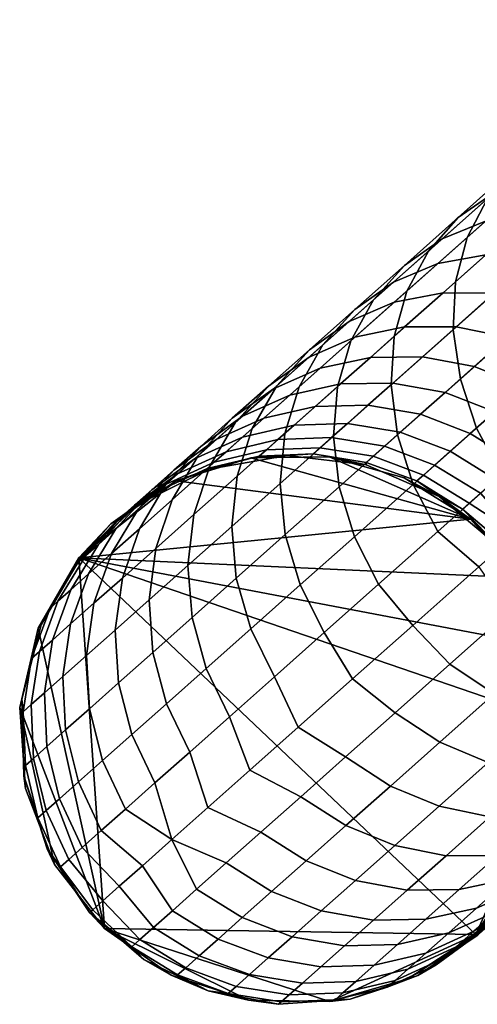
# Model space of a CAD drawing. Header units: millimetres. Extents: x -684 to 683, y -684 to 683.
# Tile 16 of 256: x -435 to -419, y -498 to -462. Entities that reach past the tile are written whole.
import ezdxf

# ---------------------------------------------------------------- set-up
doc = ezdxf.new("R2010")
doc.units = ezdxf.units.MM
doc.header["$MEASUREMENT"] = 0
doc.layers.add('Default', color=7, linetype='Continuous', true_color=0x000000)

# ---------------------------------------------------------------- blocks, each defined once
blk = doc.blocks.new('sklo zahlé 06')
at = {"layer": 'Default', "color": 9, "true_color": 0xbfbfbf}
mesh = blk.add_polyface(dxfattribs=at)
corners = [(-200.019, 43.494, 207.01), (-202.69, 42.218, 207.01), (-207.055, 34.785, 207.011), (-206.369, 37.664, 207.011), (-197.092, 43.932, 207.009), (-198.791, 24.078, 207.013), (-204.538, 40.548, -101.99), (-206.093, 38.23, -101.99), (-206.369, 37.664, 207.011), (-204.87, 40.216, 207.01), (-206.946, 35.573, -101.989), (-207.055, 34.785, 207.011), (-206.868, 31.831, 207.012), (-207.05, 32.964, -101.989), (-200.763, 32.52, -138.982), (-202.429, 32.808, -133.864), (-202.995, 34.886, -131.417), (-201.272, 34.588, -137.112), (-203.846, 33.053, -128.67), (-204.412, 35.131, -125.636), (-205.009, 33.255, -123.411), (-205.917, 33.413, -118.101), (-205.518, 35.323, -119.785), (-206.567, 33.526, -112.752), (-206.958, 33.594, -107.377), (-206.787, 35.544, -107.944), (-206.311, 35.461, -113.882), (-206.946, 35.573, -101.989), (-207.05, 32.964, -101.989), (-199.253, 38.123, -138.791), (-197.352, 37.794, -143.793), (-198.188, 36.034, -144.011), (-200.1, 36.365, -138.982), (-198.102, 39.679, -138.48), (-196.217, 39.353, -143.44), (-200.911, 38.409, -133.7), (-201.766, 36.653, -133.865), (-199.745, 39.963, -133.432), (-202.32, 38.653, -128.532), (-203.183, 36.898, -128.67), (-203.478, 38.854, -123.301), (-204.346, 37.1, -123.412), (-204.381, 39.011, -118.018), (-205.254, 37.258, -118.101), (-205.028, 39.123, -112.697), (-205.904, 37.371, -112.752), (-205.416, 39.191, -107.35), (-206.295, 37.439, -107.377), (-199.247, 34.238, -142.704), (-201.272, 34.588, -137.112), (-196.928, 33.837, -148.176), (-196.036, 35.662, -148.938), (-202.995, 34.886, -131.417), (-204.412, 35.131, -125.636), (-205.518, 35.323, -119.785), (-206.311, 35.461, -113.882), (-206.787, 35.544, -107.944), (-206.946, 35.573, -101.989), (-206.093, 38.23, -101.99)]
mesh.append_faces([[corners[k] for k in face] for face in [(0, 1, 2, 2), (3, 2, 1, 1), (4, 0, 2, 2), (5, 4, 2, 2), (6, 7, 8, 9), (7, 10, 11, 8), (12, 11, 10, 13), (14, 15, 16, 17), (16, 15, 18, 18), (19, 16, 18, 20), (20, 21, 22, 19), (23, 24, 25, 26), (21, 23, 26, 22), (24, 27, 25, 25), (27, 24, 28, 28), (29, 30, 31, 32), (33, 34, 30, 29), (35, 29, 32, 36), (37, 33, 29, 35), (38, 35, 36, 39), (40, 38, 39, 41), (42, 40, 41, 43), (44, 42, 43, 45), (46, 44, 45, 47), (48, 49, 32, 31), (50, 48, 31, 51), (52, 53, 41, 39), (54, 55, 45, 43), (55, 56, 47, 45), (53, 54, 43, 41), (49, 52, 36, 32), (57, 47, 56, 56), (39, 36, 52, 52), (58, 46, 47, 47), (58, 47, 57, 57)]], dxfattribs={"color": 9})
mesh = blk.add_polyface(dxfattribs=at)
corners = [(-202.69, 42.218, 207.01), (-204.87, 40.216, 207.01), (-206.369, 37.664, 207.011), (-197.092, 43.903, 52.509), (-197.092, 43.874, -101.991), (-199.855, 43.484, -101.991), (-202.404, 42.346, -101.99), (-202.69, 42.218, 207.01), (-200.019, 43.494, 207.01), (-204.538, 40.548, -101.99), (-204.87, 40.216, 207.01), (-197.092, 43.932, 207.009), (-198.315, 41.254, -133.071), (-196.691, 40.973, -138.061), (-198.102, 39.679, -138.48), (-199.745, 39.963, -133.432), (-201.143, 40.205, -128.308), (-200.911, 38.409, -133.7), (-202.32, 38.653, -128.532), (-199.696, 41.493, -128.006), (-198.037, 42.469, -127.638), (-196.675, 42.233, -132.631), (-202.291, 40.404, -123.121), (-203.478, 38.854, -123.301), (-200.831, 41.69, -122.879), (-199.155, 42.663, -122.583), (-197.327, 43.286, -122.246), (-196.227, 43.095, -127.218), (-203.186, 40.559, -117.883), (-204.381, 39.011, -118.018), (-201.717, 41.843, -117.701), (-200.028, 42.814, -117.479), (-198.186, 43.434, -117.225), (-203.828, 40.671, -112.607), (-205.028, 39.123, -112.697), (-202.35, 41.954, -112.485), (-200.653, 42.923, -112.337), (-198.8, 43.541, -112.167), (-196.864, 43.785, -111.983), (-196.26, 43.68, -116.95), (-204.213, 40.738, -107.305), (-205.416, 39.191, -107.35), (-202.731, 42.02, -107.244), (-201.029, 42.989, -107.17), (-199.17, 43.606, -107.085), (-197.227, 43.849, -106.993), (-204.538, 40.548, -101.99), (-206.093, 38.23, -101.99), (-202.404, 42.346, -101.99), (-199.855, 43.484, -101.991), (-197.092, 43.874, -101.991)]
mesh.append_faces([[corners[k] for k in face] for face in [(0, 1, 2, 2), (3, 4, 5, 5), (5, 6, 7, 8), (6, 9, 10, 7), (11, 3, 8, 8), (8, 3, 5, 5), (12, 13, 14, 15), (16, 15, 17, 18), (19, 12, 15, 16), (20, 21, 12, 19), (22, 16, 18, 23), (24, 19, 16, 22), (25, 20, 19, 24), (26, 27, 20, 25), (28, 22, 23, 29), (30, 24, 22, 28), (31, 25, 24, 30), (32, 26, 25, 31), (33, 28, 29, 34), (35, 30, 28, 33), (36, 31, 30, 35), (37, 32, 31, 36), (38, 39, 32, 37), (40, 33, 34, 41), (42, 35, 33, 40), (43, 36, 35, 42), (44, 37, 36, 43), (45, 38, 37, 44), (46, 40, 41, 41), (41, 47, 46, 46), (42, 40, 46, 48), (48, 43, 42, 42), (44, 43, 49, 49), (48, 49, 43, 43), (49, 50, 45, 44)]], dxfattribs={"color": 9})
mesh = blk.add_polyface(dxfattribs=at)
corners = [(-193.193, 24.723, 207.013), (-190.757, 26.195, 207.013), (-198.791, 24.078, 207.013), (-188.834, 28.293, 207.012), (-197.092, 43.932, 207.009), (-191.325, 25.704, -101.987), (-189.407, 27.475, -101.987), (-188.834, 28.293, 207.012), (-190.757, 26.195, 207.013), (-193.636, 24.49, -101.987), (-193.193, 24.723, 207.013), (-191.044, 27.183, -157.672), (-188.241, 26.698, -162.164), (-187.479, 25.03, -161.473), (-190.25, 25.508, -157.033), (-191.531, 29.021, -158.148), (-188.704, 28.533, -162.677), (-191.693, 30.952, -158.441), (-188.852, 30.462, -162.994), (-192.803, 25.949, -152.46), (-189.18, 24.062, -156.253), (-191.697, 24.497, -151.746), (-193.626, 27.629, -153.047), (-194.135, 29.471, -153.483), (-194.311, 31.405, -153.751), (-195.131, 26.351, -147.766), (-193.992, 24.893, -147.118), (-195.981, 28.036, -148.298), (-196.511, 29.881, -148.694), (-196.699, 31.817, -148.937), (-196.061, 25.251, -142.381), (-192.609, 23.717, -146.378), (-194.644, 24.069, -141.72), (-197.23, 26.714, -142.962), (-198.105, 28.403, -143.438), (-197.899, 25.569, -137.548), (-196.452, 24.382, -136.965), (-191.241, 24.424, -120.412), (-190.24, 24.251, -124.935), (-188.581, 25.226, -124.567), (-189.565, 25.397, -120.117), (-190.334, 25.53, -115.623), (-188.106, 26.683, -119.874), (-188.864, 26.815, -115.44), (-192.022, 24.56, -115.845), (-190.884, 25.626, -111.096), (-189.407, 26.909, -110.974), (-192.582, 24.657, -111.244), (-194.434, 24.038, -111.413), (-193.865, 23.939, -116.098), (-191.215, 25.684, -106.547), (-189.733, 26.966, -106.486), (-192.918, 24.716, -106.621), (-194.776, 24.098, -106.706), (-189.407, 27.475, -101.987), (-188.53, 28.513, -106.441), (-191.325, 25.704, -101.987), (-193.636, 24.49, -101.987), (-191.43, 32.887, -158.699), (-188.268, 32.34, -163.719), (-196.928, 33.837, -148.176), (-194.319, 33.386, -153.514)]
mesh.append_faces([[corners[k] for k in face] for face in [(0, 1, 2, 2), (3, 4, 1, 1), (5, 6, 7, 8), (9, 5, 8, 10), (11, 12, 13, 14), (15, 16, 12, 11), (17, 18, 16, 15), (19, 14, 20, 21), (22, 11, 14, 19), (23, 15, 11, 22), (24, 17, 15, 23), (25, 19, 21, 26), (27, 22, 19, 25), (28, 23, 22, 27), (29, 24, 23, 28), (30, 26, 31, 32), (33, 25, 26, 30), (34, 27, 25, 33), (35, 30, 32, 36), (37, 38, 39, 40), (41, 40, 42, 43), (44, 37, 40, 41), (45, 41, 43, 46), (47, 44, 41, 45), (48, 49, 44, 47), (50, 45, 46, 51), (52, 47, 45, 50), (53, 48, 47, 52), (54, 51, 55, 55), (52, 50, 56, 57), (57, 53, 52, 52), (50, 51, 54, 56), (18, 17, 58, 59), (24, 29, 60, 61), (17, 24, 61, 58)]], dxfattribs={"color": 9})
mesh = blk.add_polyface(dxfattribs=at)
corners = [(-198.791, 24.078, 207.013), (-190.757, 26.195, 207.013), (-197.092, 43.932, 207.009), (-187.096, 33.653, 207.011), (-192.685, 42.909, 207.01), (-190.335, 41.304, 207.01), (-188.834, 28.293, 207.012), (-187.579, 30.848, 207.012), (-187.92, 37.858, -101.989), (-189.444, 40.316, -101.99), (-190.335, 41.304, 207.01), (-188.531, 39.101, 207.01), (-191.607, 42.235, -101.99), (-192.685, 42.909, 207.01), (-190.23, 36.563, -158.149), (-187.404, 36.075, -162.679), (-188.189, 34.307, -162.995), (-191.03, 34.797, -158.441), (-192.835, 37.013, -153.484), (-193.648, 35.25, -153.752), (-191.738, 38.579, -153.049), (-189.156, 38.132, -157.674), (-190.4, 39.886, -152.463), (-187.847, 39.445, -157.035), (-195.21, 37.424, -148.695), (-196.036, 35.662, -148.938), (-194.093, 38.986, -148.3), (-192.728, 40.288, -147.769), (-191.167, 41.281, -147.121), (-188.871, 40.884, -151.749), (-189.47, 41.926, -146.382), (-187.212, 41.536, -150.934), (-197.352, 37.794, -143.793), (-198.188, 36.034, -144.011), (-196.217, 39.353, -143.44), (-194.827, 40.651, -142.964), (-193.236, 41.639, -142.385), (-191.505, 42.278, -141.723), (-196.691, 40.973, -138.061), (-198.102, 39.679, -138.48), (-195.073, 41.956, -137.551), (-193.312, 42.59, -136.969), (-196.675, 42.233, -132.631), (-198.315, 41.254, -133.071), (-189.197, 40.947, -115.848), (-188.416, 40.812, -120.415), (-189.93, 42.01, -120.753), (-190.725, 42.148, -116.102), (-189.756, 41.044, -111.247), (-191.294, 42.247, -111.417), (-190.092, 41.103, -106.624), (-191.637, 42.307, -106.709), (-188.812, 39.621, -106.55), (-188.481, 39.563, -111.098), (-191.43, 32.887, -158.699), (-194.319, 33.386, -153.514), (-188.268, 32.34, -163.719), (-196.928, 33.837, -148.176), (-191.607, 42.235, -101.99), (-189.444, 40.316, -101.99)]
mesh.append_faces([[corners[k] for k in face] for face in [(0, 1, 2, 2), (2, 3, 4, 4), (3, 5, 4, 4), (2, 6, 7, 7), (2, 7, 3, 3), (8, 9, 10, 11), (9, 12, 13, 10), (14, 15, 16, 17), (18, 14, 17, 19), (20, 21, 14, 18), (22, 23, 21, 20), (24, 18, 19, 25), (26, 20, 18, 24), (27, 22, 20, 26), (28, 29, 22, 27), (30, 31, 29, 28), (32, 24, 25, 33), (34, 26, 24, 32), (35, 27, 26, 34), (36, 28, 27, 35), (37, 30, 28, 36), (38, 35, 34, 39), (40, 36, 35, 38), (41, 37, 36, 40), (42, 40, 38, 43), (44, 45, 46, 47), (48, 44, 47, 49), (50, 48, 49, 51), (52, 53, 48, 50), (54, 55, 19, 17), (56, 54, 17, 16), (25, 19, 55, 57), (50, 51, 58, 58), (50, 59, 52, 52), (58, 59, 50, 50)]], dxfattribs={"color": 9})
mesh = blk.add_polyface(dxfattribs=at)
corners = [(-197.092, 43.932, 207.009), (-192.685, 42.909, 207.01), (-195.393, 43.787, 207.009), (-191.607, 42.235, -101.99), (-194.23, 43.455, -101.99), (-195.393, 43.787, 207.009), (-192.685, 42.909, 207.01), (-197.092, 43.874, -101.991), (-197.092, 43.903, 52.509), (-197.092, 43.932, 207.009), (-189.7, 42.544, -141.005), (-187.702, 42.199, -145.58), (-189.47, 41.926, -146.382), (-191.505, 42.278, -141.723), (-191.475, 42.851, -136.337), (-193.312, 42.59, -136.969), (-189.632, 42.729, -135.679), (-187.891, 42.428, -140.259), (-194.887, 42.863, -132.13), (-195.073, 41.956, -137.551), (-196.675, 42.233, -132.631), (-193.022, 43.119, -131.585), (-191.149, 42.991, -131.019), (-189.342, 42.485, -130.452), (-187.855, 42.227, -135.022), (-196.227, 43.095, -127.218), (-198.037, 42.469, -127.638), (-194.337, 43.347, -126.763), (-192.439, 43.214, -126.288), (-190.607, 42.704, -125.814), (-188.911, 41.834, -125.358), (-187.67, 41.619, -129.908), (-195.417, 43.534, -121.88), (-197.327, 43.286, -122.246), (-193.499, 43.398, -121.5), (-191.646, 42.884, -121.119), (-189.93, 42.01, -120.753), (-196.26, 43.68, -116.95), (-198.186, 43.434, -117.225), (-194.326, 43.542, -116.664), (-192.457, 43.024, -116.377), (-190.725, 42.148, -116.102), (-194.918, 43.645, -111.792), (-196.864, 43.785, -111.983), (-193.038, 43.125, -111.601), (-191.294, 42.247, -111.417), (-195.274, 43.707, -106.897), (-197.227, 43.849, -106.993), (-193.386, 43.186, -106.801), (-191.637, 42.307, -106.709), (-197.092, 43.874, -101.991), (-194.23, 43.455, -101.99), (-191.607, 42.235, -101.99)]
mesh.append_faces([[corners[k] for k in face] for face in [(0, 1, 2, 2), (3, 4, 5, 6), (5, 4, 7, 7), (7, 8, 5, 5), (8, 9, 5, 5), (10, 11, 12, 13), (14, 10, 13, 15), (16, 17, 10, 14), (18, 15, 19, 20), (21, 14, 15, 18), (22, 16, 14, 21), (23, 24, 16, 22), (25, 18, 20, 26), (27, 21, 18, 25), (28, 22, 21, 27), (29, 23, 22, 28), (30, 31, 23, 29), (32, 27, 25, 33), (34, 28, 27, 32), (35, 29, 28, 34), (36, 30, 29, 35), (37, 32, 33, 38), (39, 34, 32, 37), (40, 35, 34, 39), (41, 36, 35, 40), (42, 39, 37, 43), (44, 40, 39, 42), (45, 41, 40, 44), (46, 42, 43, 47), (48, 44, 42, 46), (49, 45, 44, 48), (50, 46, 47, 47), (49, 48, 51, 52), (48, 46, 51, 51), (50, 51, 46, 46)]], dxfattribs={"color": 9})
mesh = blk.add_polyface(dxfattribs=at)
corners = [(-183.623, 39.978, -160.633), (-180.683, 39.47, -164.869), (-182.094, 38.451, -165.772), (-185.076, 38.966, -161.475), (-187.847, 39.445, -157.035), (-186.353, 37.648, -162.166), (-189.156, 38.132, -157.674), (-186.355, 40.449, -156.256), (-184.736, 41.108, -155.368), (-182.05, 40.644, -159.673), (-183.054, 41.396, -154.403), (-180.416, 40.94, -158.631), (-188.871, 40.884, -151.749), (-190.4, 39.886, -152.463), (-187.212, 41.536, -150.934), (-185.485, 41.816, -150.05), (-183.756, 41.713, -149.13), (-181.372, 41.301, -153.4), (-187.702, 42.199, -145.58), (-189.47, 41.926, -146.382), (-185.931, 42.089, -144.746), (-184.226, 41.6, -143.912), (-182.094, 41.231, -148.21), (-187.891, 42.428, -140.259), (-189.7, 42.544, -141.005), (-186.148, 41.932, -139.512), (-184.537, 41.077, -138.794), (-182.651, 40.751, -143.109), (-183.119, 39.895, -138.132), (-181.268, 39.575, -142.37), (-187.855, 42.227, -135.022), (-189.632, 42.729, -135.679), (-186.211, 41.366, -134.39), (-184.764, 40.179, -133.807), (-183.569, 38.711, -133.296), (-181.951, 38.432, -137.552), (-187.67, 41.619, -129.908), (-189.342, 42.485, -130.452), (-186.196, 40.427, -129.406), (-184.979, 38.955, -128.965), (-187.415, 40.638, -124.938), (-188.911, 41.834, -125.358), (-186.178, 39.163, -124.57), (-185.246, 37.465, -124.267), (-184.063, 37.26, -128.604), (-188.416, 40.812, -120.415), (-189.93, 42.01, -120.753), (-187.162, 39.334, -120.119), (-186.218, 37.633, -119.876), (-187.931, 39.467, -115.625), (-189.197, 40.947, -115.848), (-186.976, 37.765, -115.442), (-188.481, 39.563, -111.098), (-189.756, 41.044, -111.247), (-187.519, 37.859, -110.976), (-187.845, 37.916, -106.488), (-188.812, 39.621, -106.55), (-189.444, 40.316, -101.99), (-187.92, 37.858, -101.989)]
mesh.append_faces([[corners[k] for k in face] for face in [(0, 1, 2, 3), (4, 3, 5, 6), (7, 0, 3, 4), (8, 9, 0, 7), (10, 11, 9, 8), (12, 7, 4, 13), (14, 8, 7, 12), (15, 10, 8, 14), (16, 17, 10, 15), (18, 15, 14, 19), (20, 16, 15, 18), (21, 22, 16, 20), (23, 20, 18, 24), (25, 21, 20, 23), (26, 27, 21, 25), (28, 29, 27, 26), (30, 25, 23, 31), (32, 26, 25, 30), (33, 28, 26, 32), (34, 35, 28, 33), (36, 32, 30, 37), (38, 33, 32, 36), (39, 34, 33, 38), (40, 38, 36, 41), (42, 39, 38, 40), (43, 44, 39, 42), (45, 40, 41, 46), (47, 42, 40, 45), (48, 43, 42, 47), (49, 47, 45, 50), (51, 48, 47, 49), (52, 49, 50, 53), (54, 51, 49, 52), (55, 54, 52, 56), (55, 56, 57, 58)]], dxfattribs={"color": 9})
mesh = blk.add_polyface(dxfattribs=at)
corners = [(-181.111, 34.988, -171.289), (-177.659, 34.393, -175.349), (-178.394, 32.615, -175.731), (-181.863, 33.214, -171.65), (-180.113, 36.571, -170.703), (-176.691, 35.98, -174.729), (-178.908, 37.901, -169.915), (-175.525, 37.317, -173.894), (-183.336, 37.127, -166.512), (-184.361, 35.55, -167.062), (-182.094, 38.451, -165.772), (-180.683, 39.47, -164.869), (-177.542, 38.928, -168.953), (-179.158, 40.145, -163.839), (-176.068, 39.611, -167.857), (-182.05, 40.644, -159.673), (-183.623, 39.978, -160.633), (-180.416, 40.94, -158.631), (-177.576, 40.45, -162.722), (-178.785, 40.854, -157.547), (-176, 40.373, -161.56), (-181.372, 41.301, -153.4), (-183.054, 41.396, -154.403), (-179.756, 40.828, -152.397), (-177.219, 40.389, -156.463), (-178.267, 39.994, -151.433), (-175.778, 39.564, -155.421), (-182.094, 41.231, -148.21), (-183.756, 41.713, -149.13), (-180.56, 40.39, -147.326), (-179.214, 39.22, -146.51), (-176.963, 38.831, -150.544), (-178.109, 37.768, -145.796), (-175.893, 37.385, -149.764), (-182.651, 40.751, -143.109), (-184.226, 41.6, -143.912), (-181.268, 39.575, -142.37), (-180.13, 38.117, -141.722), (-179.279, 36.433, -141.19), (-177.285, 36.088, -145.209), (-178.75, 34.587, -140.794), (-176.776, 34.246, -144.773), (-178.562, 32.651, -140.551), (-176.6, 32.312, -144.505), (-181.951, 38.432, -137.552), (-183.119, 39.895, -138.132), (-181.076, 36.743, -137.076), (-180.529, 34.895, -136.722), (-180.329, 32.957, -136.504), (-182.672, 37.019, -132.877), (-183.569, 38.711, -133.296), (-182.109, 35.168, -132.565), (-181.899, 33.228, -132.373), (-177.244, 30.437, -177.635), (-181.165, 31.114, -173.201), (-178.091, 30.59, -141.794), (-180.486, 31.004, -136.43), (-182.53, 31.357, -130.918), (-183.268, 33.465, -128.17)]
mesh.append_faces([[corners[k] for k in face] for face in [(0, 1, 2, 3), (4, 5, 1, 0), (6, 7, 5, 4), (8, 4, 0, 9), (10, 6, 4, 8), (11, 12, 6, 10), (13, 14, 12, 11), (15, 13, 11, 16), (17, 18, 13, 15), (19, 20, 18, 17), (21, 19, 17, 22), (23, 24, 19, 21), (25, 26, 24, 23), (27, 23, 21, 28), (29, 25, 23, 27), (30, 31, 25, 29), (32, 33, 31, 30), (34, 29, 27, 35), (36, 30, 29, 34), (37, 32, 30, 36), (38, 39, 32, 37), (40, 41, 39, 38), (42, 43, 41, 40), (44, 37, 36, 45), (46, 38, 37, 44), (47, 40, 38, 46), (48, 42, 40, 47), (49, 46, 44, 50), (51, 47, 46, 49), (52, 48, 47, 51), (53, 54, 3, 2), (55, 43, 42, 42), (42, 48, 56, 55), (48, 52, 57, 56), (58, 57, 52, 52)]], dxfattribs={"color": 9})
mesh = blk.add_polyface(dxfattribs=at)
corners = [(-188.531, 39.101, 207.01), (-190.335, 41.304, 207.01), (-187.096, 33.653, 207.011), (-187.422, 36.48, 207.011), (-187.579, 30.848, 207.012), (-187.237, 32.174, -101.988), (-187.096, 33.653, 207.011), (-187.163, 35.066, -101.989), (-187.92, 37.858, -101.989), (-188.531, 39.101, 207.01), (-187.422, 36.48, 207.011), (-184.361, 35.55, -167.062), (-181.111, 34.988, -171.289), (-181.863, 33.214, -171.65), (-185.13, 33.779, -167.401), (-187.404, 36.075, -162.679), (-188.189, 34.307, -162.995), (-186.353, 37.648, -162.166), (-183.336, 37.127, -166.512), (-185.076, 38.966, -161.475), (-182.094, 38.451, -165.772), (-189.156, 38.132, -157.674), (-190.23, 36.563, -158.149), (-184.063, 37.26, -128.604), (-182.672, 37.019, -132.877), (-183.569, 38.711, -133.296), (-184.979, 38.955, -128.965), (-183.486, 35.406, -128.336), (-182.109, 35.168, -132.565), (-183.268, 33.465, -128.17), (-181.899, 33.228, -132.373), (-184.657, 35.609, -124.042), (-185.246, 37.465, -124.267), (-184.431, 33.666, -123.904), (-185.619, 35.775, -119.696), (-186.218, 37.633, -119.876), (-185.387, 33.832, -119.584), (-186.369, 35.906, -115.307), (-186.976, 37.765, -115.442), (-186.133, 33.961, -115.223), (-186.906, 35.999, -110.885), (-187.519, 37.859, -110.976), (-186.667, 34.054, -110.829), (-187.229, 36.056, -106.443), (-187.845, 37.916, -106.488), (-186.988, 34.11, -106.414), (-181.165, 31.114, -173.201), (-184.843, 31.749, -168.557), (-188.268, 32.34, -163.719), (-187.92, 37.858, -101.989), (-187.163, 35.066, -101.989), (-184.215, 31.649, -125.282), (-182.53, 31.357, -130.918), (-185.533, 31.877, -119.546), (-186.478, 32.041, -113.736), (-187.237, 32.174, -101.988), (-187.047, 32.141, -107.875)]
mesh.append_faces([[corners[k] for k in face] for face in [(0, 1, 2, 2), (2, 3, 0, 0), (4, 5, 6, 6), (7, 8, 9, 10), (7, 10, 6, 6), (5, 7, 6, 6), (11, 12, 13, 14), (15, 11, 14, 16), (17, 18, 11, 15), (19, 20, 18, 17), (21, 17, 15, 22), (23, 24, 25, 26), (27, 28, 24, 23), (29, 30, 28, 27), (31, 27, 23, 32), (33, 29, 27, 31), (34, 31, 32, 35), (36, 33, 31, 34), (37, 34, 35, 38), (39, 36, 34, 37), (40, 37, 38, 41), (42, 39, 37, 40), (43, 40, 41, 44), (45, 42, 40, 43), (46, 47, 14, 13), (47, 48, 16, 14), (49, 50, 43, 44), (50, 45, 43, 43), (51, 52, 29, 33), (33, 36, 53, 51), (54, 39, 42, 42), (36, 39, 54, 53), (55, 56, 45, 45), (56, 54, 42, 45), (50, 55, 45, 45)]], dxfattribs={"color": 9})
mesh = blk.add_polyface(dxfattribs=at)
corners = [(-174.016, 33.764, -179.232), (-170.189, 33.103, -182.929), (-170.885, 31.319, -183.35), (-174.731, 31.983, -179.634), (-173.078, 35.356, -178.579), (-169.284, 34.701, -182.245), (-171.954, 36.7, -177.7), (-168.203, 36.053, -181.324), (-177.659, 34.393, -175.349), (-178.394, 32.615, -175.731), (-176.691, 35.98, -174.729), (-175.525, 37.317, -173.894), (-174.207, 38.352, -172.876), (-170.687, 37.744, -176.629), (-172.788, 39.045, -171.715), (-169.325, 38.447, -175.406), (-171.322, 39.37, -170.456), (-167.921, 38.783, -174.08), (-177.542, 38.928, -168.953), (-178.908, 37.901, -169.915), (-176.068, 39.611, -167.857), (-174.543, 39.926, -166.667), (-173.024, 39.859, -165.429), (-169.864, 39.314, -169.146), (-171.57, 39.414, -164.191), (-168.473, 38.879, -167.835), (-177.576, 40.45, -162.722), (-179.158, 40.145, -163.839), (-176, 40.373, -161.56), (-174.488, 39.918, -160.398), (-173.1, 39.101, -159.28), (-170.238, 38.607, -163.001), (-171.888, 37.955, -158.25), (-169.078, 37.47, -161.904), (-170.9, 36.523, -157.347), (-168.135, 36.045, -160.943), (-177.219, 40.389, -156.463), (-178.785, 40.854, -157.547), (-175.778, 39.564, -155.421), (-174.519, 38.409, -154.46), (-173.488, 36.97, -153.618), (-172.727, 35.301, -152.927), (-170.173, 34.86, -156.606), (-172.263, 33.466, -152.413), (-169.736, 33.03, -156.055), (-172.116, 31.537, -152.096), (-169.604, 31.104, -155.716), (-176.963, 38.831, -150.544), (-178.267, 39.994, -151.433), (-175.893, 37.385, -149.764), (-175.099, 35.71, -149.125), (-174.612, 33.872, -148.649), (-174.45, 31.941, -148.356), (-177.285, 36.088, -145.209), (-178.109, 37.768, -145.796), (-176.776, 34.246, -144.773), (-176.6, 32.312, -144.505)]
mesh.append_faces([[corners[k] for k in face] for face in [(0, 1, 2, 3), (4, 5, 1, 0), (6, 7, 5, 4), (8, 0, 3, 9), (10, 4, 0, 8), (11, 6, 4, 10), (12, 13, 6, 11), (14, 15, 13, 12), (16, 17, 15, 14), (18, 12, 11, 19), (20, 14, 12, 18), (21, 16, 14, 20), (22, 23, 16, 21), (24, 25, 23, 22), (26, 21, 20, 27), (28, 22, 21, 26), (29, 24, 22, 28), (30, 31, 24, 29), (32, 33, 31, 30), (34, 35, 33, 32), (36, 29, 28, 37), (38, 30, 29, 36), (39, 32, 30, 38), (40, 34, 32, 39), (41, 42, 34, 40), (43, 44, 42, 41), (45, 46, 44, 43), (47, 39, 38, 48), (49, 40, 39, 47), (50, 41, 40, 49), (51, 43, 41, 50), (52, 45, 43, 51), (53, 50, 49, 54), (55, 51, 50, 53), (56, 52, 51, 55)]], dxfattribs={"color": 9})
mesh = blk.add_polyface(dxfattribs=at)
corners = [(-206.868, 31.831, 207.012), (-205.825, 29.061, 207.012), (-207.055, 34.785, 207.011), (-204.017, 26.718, 207.013), (-201.601, 25.007, 207.013), (-198.791, 24.078, 207.013), (-206.868, 31.831, 207.012), (-207.05, 32.964, -101.989), (-206.476, 30.418, -101.988), (-205.825, 29.061, 207.012), (-205.262, 28.107, -101.988), (-203.491, 26.189, -101.987), (-201.284, 24.795, -101.987), (-201.601, 25.007, 207.013), (-204.017, 26.718, 207.013), (-203.62, 31.111, -128.531), (-202.211, 30.867, -133.698), (-201.633, 29.013, -133.43), (-203.031, 29.255, -128.306), (-203.846, 33.053, -128.67), (-202.429, 32.808, -133.864), (-203.234, 27.753, -122.876), (-202.099, 27.557, -128.004), (-200.862, 26.081, -127.635), (-201.981, 26.275, -122.58), (-204.179, 29.454, -123.119), (-204.778, 31.312, -123.3), (-205.009, 33.255, -123.411), (-204.119, 27.907, -117.698), (-202.854, 26.427, -117.476), (-205.074, 29.609, -117.881), (-205.681, 31.468, -118.017), (-205.917, 33.413, -118.101), (-203.479, 26.536, -112.334), (-201.325, 25.226, -117.222), (-201.94, 25.333, -112.164), (-204.753, 28.017, -112.482), (-205.716, 29.721, -112.605), (-206.328, 31.581, -112.696), (-206.567, 33.526, -112.752), (-203.854, 26.601, -107.167), (-202.31, 25.397, -107.082), (-205.134, 28.084, -107.241), (-206.101, 29.788, -107.303), (-206.717, 31.649, -107.348), (-206.958, 33.594, -107.377), (-203.491, 26.189, -101.987), (-205.262, 28.107, -101.988), (-201.284, 24.795, -101.987), (-206.476, 30.418, -101.988), (-207.05, 32.964, -101.989)]
mesh.append_faces([[corners[k] for k in face] for face in [(0, 1, 2, 2), (3, 2, 1, 1), (4, 5, 3, 3), (2, 3, 5, 5), (6, 7, 8, 8), (9, 8, 10, 10), (11, 12, 13, 14), (10, 11, 14, 9), (9, 6, 8, 8), (15, 16, 17, 18), (19, 20, 16, 15), (21, 22, 23, 24), (25, 18, 22, 21), (26, 15, 18, 25), (27, 19, 15, 26), (28, 21, 24, 29), (30, 25, 21, 28), (31, 26, 25, 30), (32, 27, 26, 31), (33, 29, 34, 35), (36, 28, 29, 33), (37, 30, 28, 36), (38, 31, 30, 37), (39, 32, 31, 38), (40, 33, 35, 41), (42, 36, 33, 40), (43, 37, 36, 42), (44, 38, 37, 43), (45, 39, 38, 44), (42, 40, 46, 47), (41, 46, 40, 40), (46, 41, 48, 48), (49, 44, 43, 43), (47, 49, 43, 42), (49, 50, 45, 44)]], dxfattribs={"color": 9})
mesh = blk.add_polyface(dxfattribs=at)
corners = [(-198.791, 24.048, 52.513), (-201.284, 24.795, -101.987), (-198.791, 24.019, -101.987), (-198.791, 24.078, 207.013), (-201.601, 25.007, 207.013), (-198.791, 24.048, 52.513), (-198.791, 24.019, -101.987), (-196.182, 23.915, -101.987), (-198.791, 24.078, 207.013), (-195.946, 23.998, 207.013), (-198.652, 30.251, -143.792), (-196.511, 29.881, -148.694), (-195.981, 28.036, -148.298), (-198.105, 28.403, -143.438), (-198.851, 32.189, -144.01), (-196.699, 31.817, -148.937), (-199.094, 27.037, -138.059), (-197.23, 26.714, -142.962), (-196.061, 25.251, -142.381), (-197.899, 25.569, -137.548), (-199.99, 28.729, -138.478), (-200.554, 30.58, -138.79), (-200.763, 32.52, -138.982), (-199.5, 25.846, -132.628), (-196.452, 24.382, -136.965), (-198.027, 24.654, -132.126), (-200.718, 27.318, -133.069), (-201.633, 29.013, -133.43), (-202.211, 30.867, -133.698), (-202.429, 32.808, -133.864), (-199.366, 24.886, -127.215), (-196.355, 23.788, -131.582), (-197.67, 24.016, -126.759), (-200.862, 26.081, -127.635), (-202.099, 27.557, -128.004), (-203.031, 29.255, -128.306), (-200.467, 25.077, -122.243), (-198.75, 24.203, -121.876), (-201.981, 26.275, -122.58), (-199.593, 24.35, -116.946), (-196.897, 23.689, -121.496), (-197.724, 23.832, -116.66), (-201.325, 25.226, -117.222), (-202.854, 26.427, -117.476), (-200.197, 24.455, -111.98), (-198.316, 23.935, -111.789), (-201.94, 25.333, -112.164), (-198.672, 23.998, -106.894), (-196.37, 23.795, -111.597), (-196.719, 23.856, -106.798), (-200.56, 24.518, -106.989), (-202.31, 25.397, -107.082), (-196.182, 23.915, -101.987), (-198.791, 24.019, -101.987), (-201.284, 24.795, -101.987), (-201.272, 34.588, -137.112), (-199.247, 34.238, -142.704), (-196.928, 33.837, -148.176)]
mesh.append_faces([[corners[k] for k in face] for face in [(0, 1, 2, 2), (0, 3, 4, 4), (4, 1, 0, 0), (5, 6, 7, 7), (8, 5, 9, 9), (10, 11, 12, 13), (14, 15, 11, 10), (16, 17, 18, 19), (20, 13, 17, 16), (21, 10, 13, 20), (22, 14, 10, 21), (23, 19, 24, 25), (26, 16, 19, 23), (27, 20, 16, 26), (28, 21, 20, 27), (29, 22, 21, 28), (30, 25, 31, 32), (33, 23, 25, 30), (34, 26, 23, 33), (35, 27, 26, 34), (36, 30, 32, 37), (38, 33, 30, 36), (39, 37, 40, 41), (42, 36, 37, 39), (43, 38, 36, 42), (44, 39, 41, 45), (46, 42, 39, 44), (47, 45, 48, 49), (50, 44, 45, 47), (51, 46, 44, 50), (47, 49, 52, 53), (50, 47, 53, 54), (14, 22, 55, 56), (15, 14, 56, 57), (50, 54, 51, 51)]], dxfattribs={"color": 9})
mesh = blk.add_polyface(dxfattribs=at)
corners = [(-195.946, 23.998, 207.013), (-193.193, 24.723, 207.013), (-198.791, 24.078, 207.013), (-196.182, 23.915, -101.987), (-193.636, 24.49, -101.987), (-193.193, 24.723, 207.013), (-195.946, 23.998, 207.013), (-198.791, 24.048, 52.513), (-191.697, 24.497, -151.746), (-189.18, 24.062, -156.253), (-187.876, 22.899, -155.364), (-190.351, 23.327, -150.93), (-191.035, 22.868, -145.576), (-188.818, 22.485, -150.046), (-187.155, 22.004, -149.126), (-189.329, 22.38, -144.742), (-192.609, 23.717, -146.378), (-193.992, 24.893, -147.118), (-191.29, 22.718, -140.255), (-187.559, 22.269, -143.908), (-189.481, 22.602, -139.508), (-193.033, 23.214, -141.002), (-194.644, 24.069, -141.72), (-191.188, 22.897, -135.018), (-187.676, 22.868, -138.79), (-189.35, 23.158, -134.386), (-193.03, 23.019, -135.676), (-194.808, 23.521, -136.333), (-196.452, 24.382, -136.965), (-190.809, 23.41, -129.904), (-187.589, 23.792, -133.804), (-189.022, 24.04, -129.403), (-192.675, 23.154, -130.449), (-194.548, 23.282, -131.015), (-196.355, 23.788, -131.582), (-198.027, 24.654, -132.126), (-192.05, 23.625, -125.355), (-190.24, 24.251, -124.935), (-193.94, 23.373, -125.811), (-195.838, 23.505, -126.285), (-197.67, 24.016, -126.759), (-193.069, 23.801, -120.749), (-191.241, 24.424, -120.412), (-194.979, 23.553, -121.115), (-196.897, 23.689, -121.496), (-198.75, 24.203, -121.876), (-193.865, 23.939, -116.098), (-192.022, 24.56, -115.845), (-195.79, 23.694, -116.374), (-197.724, 23.832, -116.66), (-196.37, 23.795, -111.597), (-194.434, 24.038, -111.413), (-198.316, 23.935, -111.789), (-196.719, 23.856, -106.798), (-194.776, 24.098, -106.706), (-193.636, 24.49, -101.987), (-196.182, 23.915, -101.987)]
mesh.append_faces([[corners[k] for k in face] for face in [(0, 1, 2, 2), (3, 4, 5, 6), (6, 7, 3, 3), (8, 9, 10, 11), (12, 13, 14, 15), (16, 11, 13, 12), (17, 8, 11, 16), (18, 15, 19, 20), (21, 12, 15, 18), (22, 16, 12, 21), (23, 20, 24, 25), (26, 18, 20, 23), (27, 21, 18, 26), (28, 22, 21, 27), (29, 25, 30, 31), (32, 23, 25, 29), (33, 26, 23, 32), (34, 27, 26, 33), (35, 28, 27, 34), (36, 29, 31, 37), (38, 32, 29, 36), (39, 33, 32, 38), (40, 34, 33, 39), (41, 36, 37, 42), (43, 38, 36, 41), (44, 39, 38, 43), (45, 40, 39, 44), (46, 41, 42, 47), (48, 43, 41, 46), (49, 44, 43, 48), (50, 48, 46, 51), (52, 49, 48, 50), (53, 50, 51, 54), (55, 56, 54, 54), (53, 54, 56, 56)]], dxfattribs={"color": 9})

msp = doc.modelspace()

# ---------------------------------------------------------------- block references
at = {"layer": 'Default', "rotation": 51.42857142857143}
msp.add_blockref('sklo zahlé 06', (-275.839, -354.787), dxfattribs=at)

doc.saveas('drawing.dxf')
